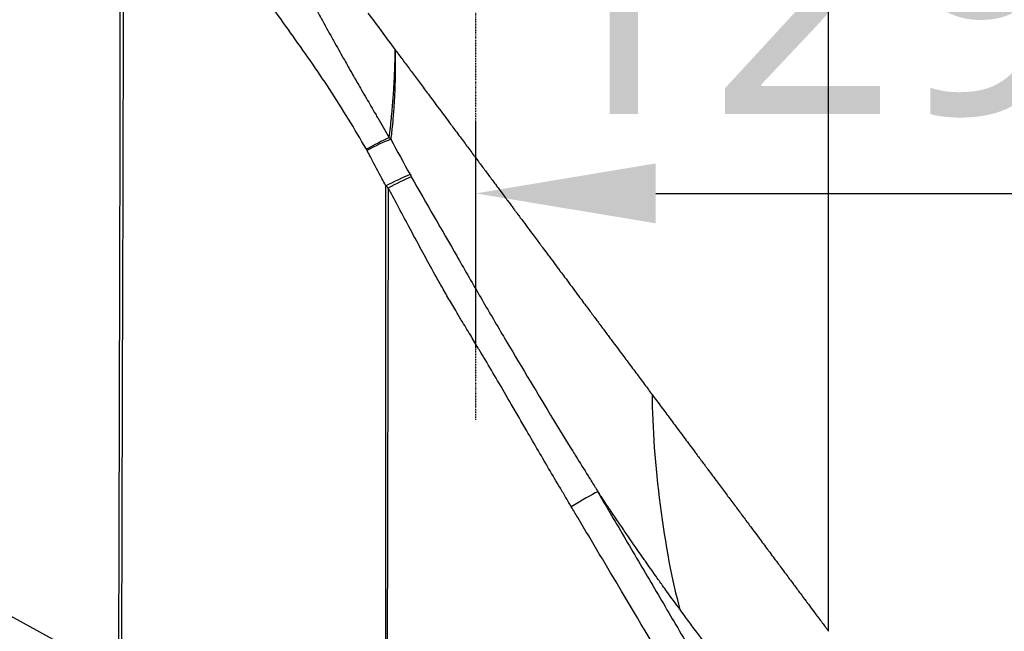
# Model space of a CAD drawing. Header units: millimetres. Extents: x 0 to 7374, y 0 to 4200.
# Tile 177 of 256: x 707 to 843, y 2550 to 2635. Entities that reach past the tile are written whole.
import ezdxf

# ---------------------------------------------------------------- set-up
doc = ezdxf.new("R2010")
doc.units = ezdxf.units.MM
doc.header["$LTSCALE"] = 0.2
doc.linetypes.add('CENTER2', pattern=[1.125, 0.75, -0.125, 0.125, -0.125])
doc.layers.add('02_Center Line', color=1, linetype='CENTER2')
doc.styles.add('Rainbow-4.0 Style', font='malgunsl.ttf')
doc.dimstyles.new('Rainbow-4.0 Style', dxfattribs={"dimtxt": 3.5, "dimasz": 2.5, "dimexe": 1, "dimexo": 1, "dimgap": 1, "dimtad": 1, "dimdsep": 46, "dimtxsty": 'Rainbow-4.0 Style', "dimcen": 0, "dimclrd": 251, "dimclre": 251, "dimclrt": 7, "dimazin": 3, "dimtp": 0.1, "dimtm": 0.1, "dimtfac": 0.61, "dimtmove": 0, "dimatfit": 3, "dimfxl": 1, "dimlwd": -1, "dimlwe": -1, "dimarcsym": 1})

# ---------------------------------------------------------------- blocks, each defined once
blk = doc.blocks.new('A$Ccc13c451')
blk.add_line((-147.2, 1642.7), (-147.2, 1941.5))
for centre, major_axis, ratio, start_param, end_param in [((-210.48, 1709.57), (-4.57, -2.47), 0.109806, 4.138911, 4.854614), ((-210.4, 1709.42), (-4.65, -2.33), 0.105015, 4.1217, 4.856831), ((-214.77, 1705.34), (8.32, -6.2), 0.851814, 1.380428, 1.409566), ((-216.16, 1706.84), (0.59, 5.61), 0.981572, 5.319603, 5.351398), ((-207.93, 1704.48), (-4.65, -2.32), 0.092304, 4.075126, 4.830742), ((-207.77, 1704.17), (-4.61, -2.4), 0.079041, 4.070322, 4.799834), ((-190.42, 1713.46), (11.76, -18.04), 0.767481, 4.616193, 4.632651), ((-200.76, 1710.87), (-11.83, 9.03), 0.666131, 1.400396, 1.430961), ((-183.11, 1659.79), (-4.48, -2.65), 0.02208, 3.678923, 4.660835)]:
    blk.add_ellipse(centre, major_axis=major_axis, ratio=ratio, start_param=start_param, end_param=end_param)
for points, knots in [([(-245.54, 1771.28), (-245.58, 1759.71), (-245.59, 1748.16), (-245.61, 1732.28), (-245.62, 1728.78), (-245.68, 1689.33), (-245.83, 1639.36), (-245.88, 1621.8)], [0.000001, 0.000001, 0.000001, 0.000001, 3.470524, 3.470524, 4.739599, 4.739599, 16.516677, 16.516677, 16.516677, 16.516677]), ([(-245.42, 1621), (-245.39, 1633.35), (-245.35, 1645.72), (-245.31, 1659.24), (-245.31, 1660.41), (-245.3, 1663.08), (-245.3, 1664.58), (-245.27, 1674.78), (-245.25, 1683.48), (-245.22, 1693.83), (-245.21, 1695.46), (-245.2, 1697.86), (-245.2, 1698.62), (-245.18, 1705.33), (-245.17, 1711.29), (-245.14, 1721.73), (-245.12, 1726.2), (-245.11, 1731.8), (-245.11, 1732.93), (-245.1, 1735.27), (-245.1, 1736.47), (-245.06, 1748.24), (-245.03, 1758.79), (-245, 1769.35)], [0.002888, 0.002888, 0.002888, 0.002888, 0.25, 0.25, 0.2734375, 0.2734375, 0.3034064, 0.3034064, 0.4775548, 0.4775548, 0.5102076, 0.5102076, 0.5253878, 0.5253878, 0.6440409, 0.6440409, 0.7330307, 0.7330307, 0.7554785, 0.7554785, 0.7795178, 0.7795178, 0.9897013, 0.9897013, 0.9897013, 0.9897013]), ([(-226.49, 1744.01), (-226.3, 1743.67), (-226.12, 1743.34), (-225.93, 1743), (-225.83, 1742.82), (-225.72, 1742.63), (-225.62, 1742.45), (-225.36, 1741.98), (-225.1, 1741.52), (-224.84, 1741.05), (-224.7, 1740.79), (-224.56, 1740.54), (-224.42, 1740.29), (-223.99, 1739.51), (-223.56, 1738.73), (-223.13, 1737.95), (-223.11, 1737.91), (-223.08, 1737.87), (-223.06, 1737.83), (-222.78, 1737.32), (-222.5, 1736.81), (-222.22, 1736.29), (-221.85, 1735.62), (-221.48, 1734.94), (-221.11, 1734.26), (-220.75, 1733.59), (-220.39, 1732.93), (-220.02, 1732.25), (-219.87, 1731.97), (-219.72, 1731.69), (-219.56, 1731.41), (-219.34, 1730.99), (-219.12, 1730.58), (-218.89, 1730.17), (-218.51, 1729.47), (-218.13, 1728.77), (-217.75, 1728.07), (-217.73, 1728.04), (-217.71, 1728.01), (-217.69, 1727.97), (-217.19, 1727.05), (-216.67, 1726.11), (-216.16, 1725.18), (-216.08, 1725.04), (-216, 1724.9), (-215.92, 1724.76), (-215.49, 1723.97), (-215.04, 1723.18), (-214.6, 1722.39), (-214.41, 1722.05), (-214.22, 1721.72), (-214.04, 1721.39), (-213.71, 1720.82), (-213.39, 1720.26), (-213.07, 1719.69), (-213.06, 1719.69), (-213.06, 1719.68), (-213.06, 1719.68), (-212.74, 1719.12), (-212.42, 1718.57), (-212.1, 1718.02), (-211.86, 1717.61), (-211.62, 1717.2), (-211.39, 1716.79), (-210.97, 1716.07), (-210.55, 1715.35), (-210.14, 1714.63), (-210.03, 1714.44), (-209.92, 1714.25), (-209.81, 1714.07), (-209.31, 1713.22), (-208.82, 1712.37), (-208.33, 1711.52), (-208.29, 1711.46), (-208.26, 1711.4), (-208.22, 1711.34)], [0, 0, 0, 0, 0.0323622, 0.0323622, 0.0323622, 0.0499627, 0.0499627, 0.0499627, 0.0946301, 0.0946301, 0.0946301, 0.1186906, 0.1186906, 0.1186906, 0.1923905, 0.1923905, 0.1923905, 0.196138, 0.196138, 0.196138, 0.2442071, 0.2442071, 0.2442071, 0.3073853, 0.3073853, 0.3073853, 0.3692159, 0.3692159, 0.3692159, 0.395249, 0.395249, 0.395249, 0.4330677, 0.4330677, 0.4330677, 0.4969196, 0.4969196, 0.4969196, 0.5, 0.5, 0.5, 0.5843563, 0.5843563, 0.5843563, 0.5972229, 0.5972229, 0.5972229, 0.6684797, 0.6684797, 0.6684797, 0.6985023, 0.6985023, 0.6985023, 0.7495097, 0.7495097, 0.7495097, 0.75, 0.75, 0.75, 0.7998935, 0.7998935, 0.7998935, 0.8367562, 0.8367562, 0.8367562, 0.9014079, 0.9014079, 0.9014079, 0.9183781, 0.9183781, 0.9183781, 0.9946164, 0.9946164, 0.9946164, 1, 1, 1, 1]), ([(-211.39, 1709.72), (-213.03, 1712.53), (-214.71, 1715.31), (-218.23, 1720.73), (-220.1, 1723.36), (-223.76, 1728.49), (-225.6, 1730.99), (-228.91, 1736.03), (-230.4, 1738.57), (-231.78, 1741.11)], [0, 0, 0, 0, 0.25, 0.25, 0.5, 0.5, 0.75, 0.75, 1, 1, 1, 1]), ([(-208.22, 1711.34), (-208.16, 1711.81), (-208.11, 1712.29), (-208.05, 1712.77), (-208.01, 1713.2), (-207.96, 1713.63), (-207.92, 1714.06), (-207.88, 1714.46), (-207.84, 1714.87), (-207.8, 1715.28), (-207.77, 1715.67), (-207.73, 1716.06), (-207.7, 1716.46), (-207.68, 1716.8), (-207.65, 1717.14), (-207.63, 1717.48), (-207.62, 1717.52), (-207.62, 1717.57), (-207.62, 1717.61), (-207.59, 1717.98), (-207.57, 1718.36), (-207.55, 1718.73), (-207.53, 1719.1), (-207.51, 1719.47), (-207.49, 1719.84), (-207.48, 1720.19), (-207.46, 1720.55), (-207.45, 1720.91), (-207.44, 1721.26), (-207.43, 1721.61), (-207.42, 1721.96), (-207.42, 1722.3), (-207.41, 1722.65), (-207.41, 1722.99), (-207.41, 1723.18), (-207.41, 1723.38), (-207.41, 1723.57)], [0.0000001, 0.0000001, 0.0000001, 0.0000001, 0.125, 0.125, 0.125, 0.234375, 0.234375, 0.234375, 0.3361043, 0.3361043, 0.3361043, 0.4333475, 0.4333475, 0.4333475, 0.5167567, 0.5167567, 0.5167567, 0.5269344, 0.5269344, 0.5269344, 0.6174655, 0.6174655, 0.6174655, 0.705395, 0.705395, 0.705395, 0.7900898, 0.7900898, 0.7900898, 0.8731996, 0.8731996, 0.8731996, 0.9542136, 0.9542136, 0.9542136, 1, 1, 1, 1]), ([(-207.41, 1723.57), (-207.4, 1723.36), (-207.4, 1723.16), (-207.39, 1722.74), (-207.39, 1722.52), (-207.39, 1722.09), (-207.39, 1721.87), (-207.39, 1721.42), (-207.39, 1721.19), (-207.39, 1720.74), (-207.39, 1720.51), (-207.4, 1720.04), (-207.4, 1719.8), (-207.41, 1719.33), (-207.42, 1719.1), (-207.43, 1718.64), (-207.44, 1718.41), (-207.45, 1717.95), (-207.46, 1717.72), (-207.47, 1717.46), (-207.47, 1717.43), (-207.48, 1717.31), (-207.48, 1717.22), (-207.51, 1716.79), (-207.52, 1716.44), (-207.57, 1715.75), (-207.59, 1715.41), (-207.64, 1714.73), (-207.67, 1714.39), (-207.73, 1713.72), (-207.76, 1713.39), (-207.82, 1712.73), (-207.86, 1712.4), (-207.93, 1711.76), (-207.97, 1711.44), (-208.01, 1711.12)], [0, 0, 0, 0, 0.0482276, 0.0482276, 0.0978654, 0.0978654, 0.1496449, 0.1496449, 0.2025209, 0.2025209, 0.2561423, 0.2561423, 0.3127441, 0.3127441, 0.3667789, 0.3667789, 0.420741, 0.420741, 0.4747135, 0.4747135, 0.4825497, 0.4825497, 0.5035602, 0.5035602, 0.5861817, 0.5861817, 0.6691325, 0.6691325, 0.752211, 0.752211, 0.8352138, 0.8352138, 0.9179101, 0.9179101, 1, 1, 1, 1]), ([(-207.41, 1723.57), (-207.11, 1723.17), (-206.8, 1722.75), (-206.47, 1722.32), (-206.14, 1721.87), (-205.79, 1721.4), (-205.43, 1720.92), (-205.08, 1720.45), (-204.73, 1719.97), (-204.36, 1719.48), (-203.99, 1718.99), (-203.61, 1718.48), (-203.22, 1717.95), (-202.84, 1717.43), (-202.44, 1716.9), (-202.03, 1716.35), (-201.96, 1716.26), (-201.89, 1716.16), (-201.82, 1716.07), (-201.57, 1715.74), (-201.33, 1715.4), (-201.07, 1715.06), (-200.82, 1714.73), (-200.57, 1714.39), (-200.32, 1714.05), (-200.06, 1713.71), (-199.81, 1713.37), (-199.55, 1713.02), (-199.37, 1712.78), (-199.19, 1712.54), (-199.01, 1712.29), (-198.8, 1712.01), (-198.59, 1711.73), (-198.38, 1711.44)], [0.0000431, 0.0000431, 0.0000431, 0.0000431, 0.1303894, 0.1303894, 0.1303894, 0.265799, 0.265799, 0.265799, 0.3949337, 0.3949337, 0.3949337, 0.5232788, 0.5232788, 0.5232788, 0.650166, 0.650166, 0.650166, 0.6720276, 0.6720276, 0.6720276, 0.7469192, 0.7469192, 0.7469192, 0.8206249, 0.8206249, 0.8206249, 0.8926165, 0.8926165, 0.8926165, 0.942613, 0.942613, 0.942613, 1, 1, 1, 1]), ([(-198.38, 1711.44), (-198.19, 1711.2), (-198.01, 1710.95), (-197.65, 1710.47), (-197.47, 1710.23), (-197.12, 1709.75), (-196.94, 1709.51), (-196.59, 1709.04), (-196.41, 1708.8), (-196.22, 1708.55), (-196.21, 1708.54), (-196.03, 1708.3), (-195.87, 1708.07), (-195.54, 1707.64), (-195.38, 1707.42), (-195.06, 1706.99), (-194.9, 1706.78), (-194.59, 1706.35), (-194.43, 1706.14), (-194.12, 1705.72), (-193.96, 1705.52), (-193.66, 1705.11), (-193.51, 1704.91), (-193.36, 1704.7), (-193.35, 1704.69), (-193.23, 1704.52), (-193.12, 1704.38), (-192.82, 1703.98), (-192.64, 1703.74), (-192.3, 1703.28), (-192.14, 1703.06), (-191.83, 1702.65), (-191.68, 1702.45), (-191.47, 1702.17), (-191.41, 1702.08), (-191.21, 1701.82), (-191.09, 1701.66), (-190.88, 1701.37), (-190.78, 1701.24), (-190.65, 1701.07), (-190.62, 1701.02), (-190.55, 1700.94), (-190.53, 1700.9), (-190.5, 1700.87), (-190.5, 1700.87), (-190.5, 1700.86), (-190.5, 1700.86), (-190.49, 1700.86), (-190.49, 1700.85), (-190.49, 1700.85), (-190.49, 1700.84), (-190.47, 1700.82), (-190.46, 1700.82), (-190.46, 1700.81), (-190.46, 1700.81), (-190.46, 1700.81), (-190.46, 1700.81), (-190.31, 1700.61), (-190.16, 1700.41), (-189.74, 1699.84), (-189.47, 1699.48), (-188.93, 1698.75), (-188.66, 1698.4), (-188.2, 1697.78), (-188, 1697.51), (-187.65, 1697.04), (-187.5, 1696.83), (-187.29, 1696.56), (-187.24, 1696.49), (-187.11, 1696.3), (-187.02, 1696.19), (-186.74, 1695.81), (-186.54, 1695.54), (-186.2, 1695.08), (-186.05, 1694.89), (-185.8, 1694.55), (-185.68, 1694.39), (-185.3, 1693.88), (-185.04, 1693.53), (-184.73, 1693.12), (-184.68, 1693.04), (-184.6, 1692.93), (-184.58, 1692.9), (-184.53, 1692.85), (-184.51, 1692.82), (-184.47, 1692.77), (-184.47, 1692.76), (-184.26, 1692.48), (-184.06, 1692.22), (-183.6, 1691.6), (-183.34, 1691.24), (-182.81, 1690.54), (-182.56, 1690.19), (-182.04, 1689.5), (-181.79, 1689.16), (-181.32, 1688.53), (-181.11, 1688.24), (-180.58, 1687.53), (-180.26, 1687.11), (-179.65, 1686.28), (-179.34, 1685.87), (-178.74, 1685.06), (-178.44, 1684.66), (-178, 1684.07), (-177.86, 1683.88), (-177.29, 1683.11), (-176.86, 1682.54), (-176.02, 1681.41), (-175.6, 1680.84), (-174.77, 1679.73), (-174.36, 1679.19), (-173.55, 1678.1), (-173.15, 1677.56), (-172.4, 1676.55), (-172.05, 1676.07), (-171.7, 1675.61)], [0, 0, 0, 0, 0.0101511, 0.0101511, 0.020679, 0.020679, 0.0314552, 0.0314552, 0.0426059, 0.0426059, 0.0433815, 0.0433815, 0.0542117, 0.0542117, 0.06534, 0.06534, 0.0767966, 0.0767966, 0.0887995, 0.0887995, 0.1011716, 0.1011716, 0.1141162, 0.1141162, 0.1149207, 0.1149207, 0.125, 0.125, 0.1427591, 0.1427591, 0.1610897, 0.1610897, 0.1799609, 0.1799609, 0.1893979, 0.1893979, 0.2091797, 0.2091797, 0.2290034, 0.2290034, 0.2383952, 0.2383952, 0.245439, 0.245439, 0.2460674, 0.2460674, 0.2461361, 0.2461361, 0.2474132, 0.2474132, 0.2498079, 0.2498079, 0.2499388, 0.2499968, 0.2499968, 0.2500439, 0.2500439, 0.2500439, 0.2665705, 0.2665705, 0.2977041, 0.2977041, 0.3290298, 0.3290298, 0.3529304, 0.3529304, 0.3719129, 0.3719129, 0.3783972, 0.3783972, 0.389037, 0.389037, 0.414547, 0.414547, 0.4332614, 0.4332614, 0.4485987, 0.4485987, 0.484375, 0.484375, 0.4921875, 0.4921875, 0.4958156, 0.4958156, 0.4990516, 0.4990516, 0.5, 0.5, 0.5197129, 0.5197129, 0.5469564, 0.5469564, 0.574127, 0.574127, 0.6012062, 0.6012062, 0.6246411, 0.6246411, 0.6588287, 0.6588287, 0.6929862, 0.6929862, 0.7271412, 0.7271412, 0.7434655, 0.7434655, 0.7938564, 0.7938564, 0.8453923, 0.8453923, 0.897347, 0.897347, 0.9506506, 0.9506506, 1, 1, 1, 1]), ([(-208.69, 1704.64), (-208.87, 1704.98), (-209.05, 1705.32), (-209.23, 1705.66), (-209.72, 1706.6), (-210.22, 1707.53), (-210.72, 1708.47), (-210.76, 1708.54), (-210.79, 1708.61), (-210.83, 1708.67), (-210.99, 1708.97), (-211.15, 1709.27), (-211.31, 1709.56)], [0, 0, 0, 0, 0.206422, 0.206422, 0.206422, 0.777527, 0.777527, 0.777527, 0.819068, 0.819068, 0.819068, 1, 1, 1, 1]), ([(-205.16, 1705.9), (-203.05, 1702.19), (-200.92, 1698.5), (-198.8, 1694.8), (-198.77, 1694.75), (-198.74, 1694.71), (-198.72, 1694.66), (-197.65, 1692.81), (-196.59, 1690.96), (-195.52, 1689.11), (-194.48, 1687.32), (-193.42, 1685.52), (-192.36, 1683.73), (-192.33, 1683.68), (-192.3, 1683.63), (-192.27, 1683.57), (-190.13, 1679.96), (-187.98, 1676.34), (-185.8, 1672.75), (-185.75, 1672.67), (-185.7, 1672.59), (-185.66, 1672.51), (-184.68, 1670.91), (-183.71, 1669.32), (-182.72, 1667.73), (-182.58, 1667.5), (-182.44, 1667.27), (-182.29, 1667.04), (-181.73, 1666.13), (-181.17, 1665.22), (-180.6, 1664.32), (-180.32, 1663.86), (-180.04, 1663.41), (-179.76, 1662.96), (-179.68, 1662.84), (-179.61, 1662.73), (-179.54, 1662.61), (-179.38, 1662.36), (-179.23, 1662.11), (-179.07, 1661.86)], [0, 0, 0, 0, 0.25, 0.25, 0.25, 0.2531277, 0.2531277, 0.2531277, 0.3783737, 0.3783737, 0.3783737, 0.5, 0.5, 0.5, 0.5036498, 0.5036498, 0.5036498, 0.75, 0.75, 0.75, 0.7554011, 0.7554011, 0.7554011, 0.8648711, 0.8648711, 0.8648711, 0.8808965, 0.8808965, 0.8808965, 0.9434369, 0.9434369, 0.9434369, 0.9746939, 0.9746939, 0.9746939, 0.982613, 0.982613, 0.982613, 0.9999577, 0.9999577, 0.9999577, 0.9999577]), ([(-208.63, 1578.66), (-208.64, 1582.05), (-208.64, 1585.44), (-208.65, 1588.83), (-208.67, 1604.25), (-208.68, 1619.68), (-208.68, 1635.11), (-208.69, 1656.63), (-208.7, 1678.15), (-208.69, 1699.67), (-208.69, 1701.33), (-208.69, 1702.98), (-208.69, 1704.64)], [0, 0, 0, 0, 0.080676, 0.080676, 0.080676, 0.448088, 0.448088, 0.448088, 0.960584, 0.960584, 0.960584, 1, 1, 1, 1]), ([(-208.36, 1704.33), (-208.4, 1688.24), (-208.44, 1672.15), (-208.48, 1651.39), (-208.49, 1646.71), (-208.52, 1629.19), (-208.55, 1616.35), (-208.57, 1598.62), (-208.57, 1593.72), (-208.58, 1585.44), (-208.58, 1582.05), (-208.58, 1578.66)], [0, 0, 0, 0, 0.384021, 0.384021, 0.495752, 0.495752, 0.80223, 0.80223, 0.919123, 0.919123, 1, 1, 1, 1]), ([(-182.93, 1660.03), (-183.1, 1660.3), (-183.26, 1660.58), (-183.7, 1661.31), (-183.97, 1661.78), (-184.79, 1663.16), (-185.34, 1664.08), (-186.96, 1666.86), (-188.04, 1668.72), (-189.83, 1671.81), (-190.55, 1673.04), (-191.9, 1675.36), (-192.53, 1676.45), (-193.74, 1678.51), (-194.32, 1679.49), (-195.14, 1680.88), (-195.38, 1681.29), (-195.71, 1681.83), (-195.78, 1681.96), (-196.23, 1682.69), (-196.59, 1683.3), (-197.37, 1684.6), (-197.79, 1685.29), (-198.47, 1686.41), (-198.73, 1686.85), (-199.35, 1687.9), (-199.71, 1688.52), (-200.42, 1689.73), (-200.76, 1690.33), (-201.25, 1691.19), (-201.4, 1691.45), (-201.77, 1692.11), (-202, 1692.53), (-202.26, 1692.99), (-202.29, 1693.05), (-202.79, 1693.97), (-203.26, 1694.83), (-204.32, 1696.79), (-204.91, 1697.89), (-206.02, 1699.98), (-206.55, 1700.97), (-207.5, 1702.74), (-207.93, 1703.54), (-208.36, 1704.33)], [0, 0, 0, 0, 0.0187563, 0.0187563, 0.0502, 0.0502, 0.1130408, 0.1130408, 0.238686, 0.238686, 0.3223711, 0.3223711, 0.396323, 0.396323, 0.4631843, 0.4631843, 0.4910327, 0.4910327, 0.5, 0.5, 0.5414599, 0.5414599, 0.5888905, 0.5888905, 0.6185735, 0.6185735, 0.6605871, 0.6605871, 0.7012399, 0.7012399, 0.7186555, 0.7186555, 0.746278, 0.746278, 0.75, 0.75, 0.8078648, 0.8078648, 0.8812477, 0.8812477, 0.9470419, 0.9470419, 1, 1, 1, 1]), ([(-171.7, 1675.61), (-171.27, 1675.03), (-170.85, 1674.47), (-170.44, 1673.91), (-170.01, 1673.34), (-169.6, 1672.79), (-169.19, 1672.24), (-168.77, 1671.67), (-168.35, 1671.11), (-167.95, 1670.57), (-167.83, 1670.41), (-167.71, 1670.26), (-167.6, 1670.1), (-167.17, 1669.53), (-166.75, 1668.96), (-166.34, 1668.41), (-166.13, 1668.13), (-165.92, 1667.85), (-165.72, 1667.58), (-165.42, 1667.17), (-165.12, 1666.77), (-164.82, 1666.37), (-164.68, 1666.18), (-164.53, 1665.98), (-164.39, 1665.79), (-164.34, 1665.73), (-164.3, 1665.67), (-164.26, 1665.61), (-164.22, 1665.56), (-164.17, 1665.5), (-164.13, 1665.44), (-164.09, 1665.39), (-164.05, 1665.33), (-164, 1665.27), (-163.99, 1665.25), (-163.97, 1665.23), (-163.96, 1665.21), (-163.52, 1664.62), (-163.09, 1664.04), (-162.66, 1663.47), (-162.48, 1663.22), (-162.29, 1662.97), (-162.11, 1662.72), (-161.74, 1662.23), (-161.39, 1661.76), (-161.04, 1661.29), (-160.67, 1660.8), (-160.32, 1660.32), (-159.97, 1659.86), (-159.62, 1659.38), (-159.27, 1658.92), (-158.93, 1658.46), (-158.58, 1657.99), (-158.24, 1657.53), (-157.91, 1657.09), (-157.84, 1657), (-157.78, 1656.91), (-157.71, 1656.82), (-157.47, 1656.5), (-157.23, 1656.18), (-157, 1655.86), (-156.95, 1655.8), (-156.9, 1655.74), (-156.86, 1655.67)], [0.0000601, 0.0000601, 0.0000601, 0.0000601, 0.0741697, 0.0741697, 0.0741697, 0.1498756, 0.1498756, 0.1498756, 0.2278445, 0.2278445, 0.2278445, 0.25, 0.25, 0.25, 0.3332078, 0.3332078, 0.3332078, 0.375, 0.375, 0.375, 0.4375, 0.4375, 0.4375, 0.46875, 0.46875, 0.46875, 0.4784515, 0.4784515, 0.4784515, 0.48812, 0.48812, 0.48812, 0.4971726, 0.4971726, 0.4971726, 0.5, 0.5, 0.5, 0.5811033, 0.5811033, 0.5811033, 0.61719, 0.61719, 0.61719, 0.6885318, 0.6885318, 0.6885318, 0.7624085, 0.7624085, 0.7624085, 0.8378831, 0.8378831, 0.8378831, 0.9157559, 0.9157559, 0.9157559, 0.9310285, 0.9310285, 0.9310285, 0.9885455, 0.9885455, 0.9885455, 1, 1, 1, 1]), ([(-179.29, 1662.12), (-178.72, 1661.16), (-178.16, 1660.2), (-177.59, 1659.24), (-176.93, 1658.11), (-176.27, 1656.98), (-175.61, 1655.86), (-174.94, 1654.73), (-174.28, 1653.6), (-173.62, 1652.47), (-172.96, 1651.35), (-172.3, 1650.22), (-171.63, 1649.09), (-170.97, 1647.96), (-170.31, 1646.84), (-169.65, 1645.71), (-168.98, 1644.58), (-168.32, 1643.45), (-167.66, 1642.32), (-167, 1641.2), (-166.34, 1640.07), (-165.67, 1638.94), (-165.01, 1637.81), (-164.35, 1636.68), (-163.69, 1635.55), (-163.02, 1634.43), (-162.36, 1633.3), (-161.7, 1632.17), (-161.04, 1631.04), (-160.37, 1629.91), (-159.71, 1628.78), (-159.05, 1627.66), (-158.38, 1626.53), (-157.72, 1625.4), (-157.06, 1624.27), (-156.4, 1623.14), (-155.73, 1622.01), (-155.07, 1620.88), (-154.41, 1619.75), (-153.75, 1618.62), (-153.08, 1617.49), (-152.42, 1616.37), (-151.76, 1615.24), (-151.09, 1614.11), (-150.43, 1612.98), (-149.77, 1611.85), (-149.1, 1610.72), (-148.44, 1609.59), (-147.78, 1608.46), (-147.12, 1607.33), (-146.45, 1606.2), (-145.79, 1605.07), (-145.13, 1603.94), (-144.46, 1602.81), (-143.8, 1601.68), (-143.14, 1600.56), (-142.48, 1599.43), (-141.81, 1598.3), (-141.15, 1597.17), (-140.49, 1596.04), (-139.82, 1594.91), (-139.16, 1593.77), (-138.5, 1592.65), (-137.83, 1591.52), (-137.17, 1590.39), (-136.51, 1589.26), (-135.84, 1588.13), (-135.18, 1587), (-134.52, 1585.87), (-133.85, 1584.74), (-133.19, 1583.61), (-132.53, 1582.47), (-131.86, 1581.34), (-131.3, 1580.38), (-130.74, 1579.43), (-130.18, 1578.47), (-130.08, 1578.3), (-129.97, 1578.12), (-129.87, 1577.95), (-129.21, 1576.82), (-128.55, 1575.69), (-127.89, 1574.56), (-127.22, 1573.43), (-126.56, 1572.3), (-125.9, 1571.17), (-125.23, 1570.04), (-124.57, 1568.91), (-123.91, 1567.78), (-123.24, 1566.65), (-122.58, 1565.52), (-121.92, 1564.39), (-121.76, 1564.12), (-121.6, 1563.84), (-121.43, 1563.57), (-121.43, 1563.57), (-121.43, 1563.56), (-121.43, 1563.56), (-120.93, 1562.71), (-120.43, 1561.85), (-119.93, 1561), (-119.26, 1559.87), (-118.6, 1558.74), (-117.93, 1557.61), (-117.27, 1556.47), (-116.61, 1555.34), (-115.94, 1554.22), (-115.28, 1553.09), (-114.63, 1551.97), (-113.95, 1550.83), (-113.45, 1549.96), (-112.93, 1549.08), (-112.42, 1548.22), (-111.92, 1547.35), (-111.42, 1546.5), (-110.92, 1545.65), (-110.42, 1544.79), (-109.91, 1543.94), (-109.41, 1543.08), (-108.91, 1542.22), (-108.4, 1541.37), (-107.9, 1540.51), (-107.4, 1539.66), (-106.9, 1538.8), (-106.39, 1537.94), (-105.89, 1537.09), (-105.39, 1536.23), (-104.89, 1535.37), (-104.38, 1534.52), (-103.88, 1533.66), (-103.38, 1532.81), (-102.88, 1531.95), (-102.37, 1531.09), (-101.87, 1530.24), (-101.37, 1529.38), (-100.87, 1528.52), (-100.36, 1527.67), (-99.86, 1526.81), (-99.36, 1525.95), (-98.86, 1525.1), (-98.36, 1524.25), (-97.86, 1523.4), (-97.36, 1522.54), (-96.85, 1521.69), (-96.34, 1520.82), (-95.84, 1519.96), (-95.34, 1519.1), (-94.83, 1518.25), (-94.33, 1517.39), (-93.83, 1516.54), (-93.33, 1515.68), (-92.83, 1514.82), (-92.72, 1514.64), (-92.61, 1514.45), (-92.5, 1514.27), (-92.39, 1514.08), (-92.28, 1513.89), (-92.17, 1513.7), (-91.89, 1513.22), (-91.6, 1512.74), (-91.32, 1512.25), (-90.81, 1511.4), (-90.31, 1510.54), (-89.81, 1509.68), (-89.31, 1508.83), (-88.81, 1507.99), (-88.31, 1507.13), (-87.81, 1506.27), (-87.3, 1505.41), (-86.79, 1504.55), (-86.29, 1503.68), (-85.79, 1502.83), (-85.29, 1501.98), (-84.78, 1501.12), (-84.28, 1500.26), (-83.78, 1499.41), (-83.27, 1498.55), (-82.77, 1497.69), (-82.27, 1496.84), (-81.77, 1495.98), (-81.26, 1495.12), (-80.76, 1494.27), (-80.26, 1493.41), (-79.76, 1492.55), (-79.25, 1491.7), (-78.85, 1491), (-78.44, 1490.31), (-78.04, 1489.62), (-77.94, 1489.46), (-77.84, 1489.29), (-77.74, 1489.13), (-77.68, 1489.01), (-77.61, 1488.89), (-77.54, 1488.77), (-77.1, 1488.03), (-76.68, 1487.31), (-76.25, 1486.58), (-75.75, 1485.72), (-75.23, 1484.85), (-74.73, 1483.99), (-74.54, 1483.67), (-74.35, 1483.35), (-74.17, 1483.04), (-73.85, 1482.5), (-73.54, 1481.96), (-73.22, 1481.42), (-72.72, 1480.56), (-72.21, 1479.71), (-71.71, 1478.85), (-71.69, 1478.82), (-71.67, 1478.78), (-71.65, 1478.75), (-71.37, 1478.27), (-71.09, 1477.78), (-70.8, 1477.3), (-70.61, 1476.97), (-70.41, 1476.63), (-70.22, 1476.29), (-70.21, 1476.29), (-70.21, 1476.28), (-70.2, 1476.27), (-69.7, 1475.42), (-69.2, 1474.56), (-68.7, 1473.7), (-68.6, 1473.52), (-68.5, 1473.35), (-68.4, 1473.18), (-68, 1472.49), (-67.6, 1471.8), (-67.2, 1471.11), (-67.02, 1470.8), (-66.84, 1470.48), (-66.66, 1470.17), (-66.63, 1470.12), (-66.59, 1470.06), (-66.56, 1470.01), (-66.28, 1469.51), (-65.99, 1469.01), (-65.71, 1468.52), (-65.69, 1468.5), (-65.68, 1468.47), (-65.66, 1468.45), (-65.4, 1467.99), (-65.12, 1467.52), (-64.85, 1467.06), (-64.82, 1467.01), (-64.79, 1466.95), (-64.76, 1466.9), (-64.57, 1466.59), (-64.39, 1466.28), (-64.2, 1465.96), (-64.11, 1465.81), (-64.01, 1465.65), (-63.92, 1465.5), (-63.82, 1465.32), (-63.71, 1465.14), (-63.6, 1464.96)], [0, 0, 0, 0, 0.0146383, 0.0146383, 0.0146383, 0.0317918, 0.0317918, 0.0317918, 0.0489492, 0.0489492, 0.0489492, 0.0661103, 0.0661103, 0.0661103, 0.0832749, 0.0832749, 0.0832749, 0.1004429, 0.1004429, 0.1004429, 0.1176139, 0.1176139, 0.1176139, 0.1347878, 0.1347878, 0.1347878, 0.1519645, 0.1519645, 0.1519645, 0.1691436, 0.1691436, 0.1691436, 0.186325, 0.186325, 0.186325, 0.2035085, 0.2035085, 0.2035085, 0.2206938, 0.2206938, 0.2206938, 0.2378807, 0.2378807, 0.2378807, 0.2550691, 0.2550691, 0.2550691, 0.2722588, 0.2722588, 0.2722588, 0.2894494, 0.2894494, 0.2894494, 0.3066409, 0.3066409, 0.3066409, 0.323833, 0.323833, 0.323833, 0.3410254, 0.3410254, 0.3410254, 0.358218, 0.358218, 0.358218, 0.3754107, 0.3754107, 0.3754107, 0.392603, 0.392603, 0.392603, 0.4097949, 0.4097949, 0.4097949, 0.4243731, 0.4243731, 0.4243731, 0.4269863, 0.4269863, 0.4269863, 0.4441794, 0.4441794, 0.4441794, 0.4613752, 0.4613752, 0.4613752, 0.4785725, 0.4785725, 0.4785725, 0.4957704, 0.4957704, 0.4957704, 0.4999273, 0.4999273, 0.4999273, 0.5, 0.5, 0.5, 0.5129715, 0.5129715, 0.5129715, 0.5301832, 0.5301832, 0.5301832, 0.5474044, 0.5474044, 0.5474044, 0.5646338, 0.5646338, 0.5646338, 0.5776704, 0.5776704, 0.5776704, 0.5907101, 0.5907101, 0.5907101, 0.6037522, 0.6037522, 0.6037522, 0.6167962, 0.6167962, 0.6167962, 0.6298413, 0.6298413, 0.6298413, 0.6428868, 0.6428868, 0.6428868, 0.6559322, 0.6559322, 0.6559322, 0.6689767, 0.6689767, 0.6689767, 0.6820198, 0.6820198, 0.6820198, 0.6950607, 0.6950607, 0.6950607, 0.7080987, 0.7080987, 0.7080987, 0.7211334, 0.7211334, 0.7211334, 0.7341639, 0.7341639, 0.7341639, 0.7471897, 0.7471897, 0.7471897, 0.75, 0.75, 0.75, 0.7528665, 0.7528665, 0.7528665, 0.7602137, 0.7602137, 0.7602137, 0.7732479, 0.7732479, 0.7732479, 0.7862904, 0.7862904, 0.7862904, 0.7993378, 0.7993378, 0.7993378, 0.8123866, 0.8123866, 0.8123866, 0.8254333, 0.8254333, 0.8254333, 0.8384746, 0.8384746, 0.8384746, 0.8515071, 0.8515071, 0.8515071, 0.8645273, 0.8645273, 0.8645273, 0.875, 0.875, 0.875, 0.8775272, 0.8775272, 0.8775272, 0.8793382, 0.8793382, 0.8793382, 0.8905143, 0.8905143, 0.8905143, 0.903596, 0.903596, 0.903596, 0.9084191, 0.9084191, 0.9084191, 0.9166306, 0.9166306, 0.9166306, 0.9296598, 0.9296598, 0.9296598, 0.9301689, 0.9301689, 0.9301689, 0.9375, 0.9375, 0.9375, 0.9426011, 0.9426011, 0.9426011, 0.9427027, 0.9427027, 0.9427027, 0.9556975, 0.9556975, 0.9556975, 0.9583025, 0.9583025, 0.9583025, 0.9686965, 0.9686965, 0.9686965, 0.9734427, 0.9734427, 0.9734427, 0.9742651, 0.9742651, 0.9742651, 0.9818377, 0.9818377, 0.9818377, 0.9821959, 0.9821959, 0.9821959, 0.9893202, 0.9893202, 0.9893202, 0.9901268, 0.9901268, 0.9901268, 0.9948991, 0.9948991, 0.9948991, 0.9972703, 0.9972703, 0.9972703, 1, 1, 1, 1]), ([(-167.84, 1645.73), (-168.43, 1646.55), (-169.04, 1647.38), (-169.65, 1648.23), (-169.85, 1648.51), (-170.06, 1648.79), (-170.26, 1649.07), (-170.58, 1649.52), (-170.91, 1649.98), (-171.23, 1650.44), (-171.7, 1651.1), (-172.17, 1651.77), (-172.64, 1652.44), (-172.68, 1652.5), (-172.73, 1652.56), (-172.77, 1652.62), (-173.25, 1653.32), (-173.74, 1654.02), (-174.24, 1654.74), (-174.49, 1655.1), (-174.74, 1655.46), (-174.99, 1655.83), (-175.14, 1656.04), (-175.29, 1656.26), (-175.44, 1656.49), (-175.79, 1657), (-176.15, 1657.53), (-176.51, 1658.06), (-176.77, 1658.44), (-177.03, 1658.83), (-177.3, 1659.22), (-177.39, 1659.36), (-177.49, 1659.5), (-177.58, 1659.64), (-177.94, 1660.17), (-178.3, 1660.7), (-178.66, 1661.24), (-178.79, 1661.44), (-178.93, 1661.65), (-179.07, 1661.86)], [0, 0, 0, 0, 0.173835, 0.173835, 0.173835, 0.230646, 0.230646, 0.230646, 0.320941, 0.320941, 0.320941, 0.449203, 0.449203, 0.449203, 0.460244, 0.460244, 0.460244, 0.591137, 0.591137, 0.591137, 0.656229, 0.656229, 0.656229, 0.695339, 0.695339, 0.695339, 0.786923, 0.786923, 0.786923, 0.853252, 0.853252, 0.853252, 0.877301, 0.877301, 0.877301, 0.966117, 0.966117, 0.966117, 1, 1, 1, 1]), ([(-66.4, 1463.3), (-66.58, 1463.58), (-66.75, 1463.85), (-66.93, 1464.13), (-67.13, 1464.46), (-67.34, 1464.78), (-67.54, 1465.1), (-67.56, 1465.14), (-67.59, 1465.18), (-67.61, 1465.22), (-67.73, 1465.41), (-67.85, 1465.59), (-67.96, 1465.78), (-68.4, 1466.49), (-68.83, 1467.19), (-69.26, 1467.9), (-69.35, 1468.05), (-69.44, 1468.19), (-69.53, 1468.34), (-70.01, 1469.14), (-70.49, 1469.95), (-70.98, 1470.75), (-71.49, 1471.6), (-71.99, 1472.45), (-72.5, 1473.29), (-72.53, 1473.35), (-72.56, 1473.4), (-72.59, 1473.46), (-72.82, 1473.83), (-73.04, 1474.2), (-73.26, 1474.58), (-73.45, 1474.89), (-73.63, 1475.21), (-73.82, 1475.52), (-74.39, 1476.49), (-74.97, 1477.47), (-75.54, 1478.44), (-75.77, 1478.83), (-76, 1479.22), (-76.23, 1479.61), (-77.01, 1480.94), (-77.8, 1482.27), (-78.58, 1483.61), (-78.92, 1484.17), (-79.25, 1484.74), (-79.58, 1485.3), (-79.92, 1485.88), (-80.26, 1486.45), (-80.6, 1487.03), (-80.76, 1487.29), (-80.92, 1487.56), (-81.07, 1487.83), (-84.3, 1493.29), (-87.53, 1498.76), (-90.75, 1504.22), (-90.95, 1504.55), (-91.14, 1504.88), (-91.33, 1505.2), (-92.66, 1507.44), (-93.98, 1509.68), (-95.3, 1511.92), (-95.4, 1512.09), (-95.51, 1512.27), (-95.61, 1512.44), (-102.1, 1523.44), (-108.6, 1534.44), (-115.1, 1545.43), (-118.29, 1550.84), (-121.49, 1556.25), (-124.68, 1561.66), (-124.69, 1561.68), (-124.7, 1561.69), (-124.71, 1561.71), (-132.18, 1574.36), (-139.66, 1587), (-147.13, 1599.65), (-152.68, 1609.02), (-158.23, 1618.39), (-163.78, 1627.76), (-164.92, 1629.68), (-166.06, 1631.61), (-167.2, 1633.53), (-170.11, 1638.45), (-173.03, 1643.36), (-175.95, 1648.28), (-177.98, 1651.7), (-180.01, 1655.11), (-182.04, 1658.52), (-182.34, 1659.03), (-182.64, 1659.53), (-182.93, 1660.03)], [0, 0, 0, 0, 0.004303, 0.004303, 0.004303, 0.00932, 0.00932, 0.00932, 0.009912, 0.009912, 0.009912, 0.012827, 0.012827, 0.012827, 0.023695, 0.023695, 0.023695, 0.025921, 0.025921, 0.025921, 0.038235, 0.038235, 0.038235, 0.051188, 0.051188, 0.051188, 0.052011, 0.052011, 0.052011, 0.057712, 0.057712, 0.057712, 0.0625, 0.0625, 0.0625, 0.077326, 0.077326, 0.077326, 0.083246, 0.083246, 0.083246, 0.103562, 0.103562, 0.103562, 0.112164, 0.112164, 0.112164, 0.120907, 0.120907, 0.120907, 0.125, 0.125, 0.125, 0.208244, 0.208244, 0.208244, 0.213232, 0.213232, 0.213232, 0.247354, 0.247354, 0.247354, 0.25, 0.25, 0.25, 0.417577, 0.417577, 0.417577, 0.5, 0.5, 0.5, 0.500241, 0.500241, 0.500241, 0.692991, 0.692991, 0.692991, 0.835892, 0.835892, 0.835892, 0.865189, 0.865189, 0.865189, 0.940231, 0.940231, 0.940231, 0.992341, 0.992341, 0.992341, 1, 1, 1, 1]), ([(-156.86, 1655.67), (-156.45, 1655.13), (-156.05, 1654.59), (-155.67, 1654.08), (-155.63, 1654.02), (-155.58, 1653.96), (-155.53, 1653.9), (-155.11, 1653.32), (-154.7, 1652.77), (-154.3, 1652.24), (-154.12, 1652), (-153.94, 1651.76), (-153.77, 1651.52), (-153.55, 1651.24), (-153.35, 1650.96), (-153.15, 1650.69), (-152.78, 1650.2), (-152.43, 1649.73), (-152.1, 1649.29), (-152.09, 1649.27), (-152.07, 1649.25), (-152.06, 1649.23), (-151.74, 1648.8), (-151.44, 1648.39), (-151.15, 1648.01), (-150.85, 1647.6), (-150.57, 1647.22), (-150.3, 1646.87), (-150.28, 1646.83), (-150.25, 1646.8), (-150.22, 1646.76), (-150.2, 1646.73), (-150.17, 1646.69), (-150.15, 1646.66), (-150.12, 1646.63), (-150.1, 1646.59), (-150.07, 1646.56), (-150.05, 1646.53), (-150.02, 1646.49), (-150, 1646.46), (-149.73, 1646.09), (-149.47, 1645.75), (-149.24, 1645.44), (-149.17, 1645.35), (-149.11, 1645.26), (-149.04, 1645.17), (-148.88, 1644.96), (-148.74, 1644.77), (-148.6, 1644.59), (-148.41, 1644.33), (-148.24, 1644.09), (-148.08, 1643.89), (-147.93, 1643.68), (-147.79, 1643.5), (-147.68, 1643.35), (-147.68, 1643.35), (-147.68, 1643.34), (-147.68, 1643.34), (-147.57, 1643.19), (-147.47, 1643.07), (-147.4, 1642.97), (-147.37, 1642.93), (-147.34, 1642.89), (-147.32, 1642.86), (-147.29, 1642.82), (-147.26, 1642.78), (-147.24, 1642.75), (-147.21, 1642.72), (-147.2, 1642.7), (-147.2, 1642.7)], [0, 0, 0, 0, 0.068324, 0.068324, 0.068324, 0.076621, 0.076621, 0.076621, 0.153637, 0.153637, 0.153637, 0.189322, 0.189322, 0.189322, 0.232415, 0.232415, 0.232415, 0.310424, 0.310424, 0.310424, 0.314096, 0.314096, 0.314096, 0.389587, 0.389587, 0.389587, 0.46875, 0.46875, 0.46875, 0.476944, 0.476944, 0.476944, 0.485141, 0.485141, 0.485141, 0.492917, 0.492917, 0.492917, 0.5, 0.5, 0.5, 0.572823, 0.572823, 0.572823, 0.594342, 0.594342, 0.594342, 0.645804, 0.645804, 0.645804, 0.718944, 0.718944, 0.718944, 0.792337, 0.792337, 0.792337, 0.793174, 0.793174, 0.793174, 0.865867, 0.865867, 0.865867, 0.895949, 0.895949, 0.895949, 0.939625, 0.939625, 0.939625, 1, 1, 1, 1]), ([(-127.33, 1604.08), (-127.33, 1604.08), (-127.34, 1604.09), (-127.37, 1604.11), (-127.4, 1604.13), (-127.44, 1604.16), (-127.49, 1604.2), (-127.51, 1604.21), (-127.53, 1604.23), (-127.56, 1604.25), (-127.62, 1604.29), (-127.7, 1604.35), (-127.79, 1604.42), (-127.88, 1604.49), (-127.99, 1604.56), (-128.11, 1604.65), (-128.15, 1604.68), (-128.19, 1604.71), (-128.23, 1604.74), (-128.3, 1604.79), (-128.36, 1604.84), (-128.44, 1604.89), (-128.54, 1604.97), (-128.65, 1605.05), (-128.77, 1605.13), (-128.87, 1605.21), (-128.98, 1605.29), (-129.09, 1605.37), (-129.1, 1605.38), (-129.12, 1605.4), (-129.14, 1605.41), (-129.27, 1605.51), (-129.41, 1605.61), (-129.56, 1605.72), (-129.7, 1605.83), (-129.85, 1605.94), (-130.01, 1606.06), (-130.17, 1606.18), (-130.34, 1606.31), (-130.51, 1606.44), (-130.61, 1606.52), (-130.71, 1606.59), (-130.81, 1606.67), (-131, 1606.81), (-131.18, 1606.95), (-131.38, 1607.11), (-131.44, 1607.15), (-131.5, 1607.2), (-131.57, 1607.25), (-131.91, 1607.51), (-132.27, 1607.79), (-132.65, 1608.09), (-132.69, 1608.12), (-132.74, 1608.16), (-132.78, 1608.2), (-133.22, 1608.54), (-133.67, 1608.9), (-134.14, 1609.28), (-134.63, 1609.67), (-135.13, 1610.07), (-135.65, 1610.5), (-135.81, 1610.63), (-135.97, 1610.77), (-136.13, 1610.9), (-136.2, 1610.96), (-136.27, 1611.02), (-136.34, 1611.08), (-136.41, 1611.13), (-136.47, 1611.19), (-136.54, 1611.25), (-136.56, 1611.26), (-136.57, 1611.27), (-136.59, 1611.29), (-136.84, 1611.5), (-137.09, 1611.71), (-137.34, 1611.92), (-137.6, 1612.15), (-137.87, 1612.38), (-138.15, 1612.61), (-138.41, 1612.84), (-138.68, 1613.07), (-138.95, 1613.31), (-139.03, 1613.38), (-139.12, 1613.46), (-139.2, 1613.53), (-139.3, 1613.62), (-139.4, 1613.71), (-139.5, 1613.8), (-139.54, 1613.83), (-139.58, 1613.86), (-139.62, 1613.9), (-139.66, 1613.94), (-139.71, 1613.98), (-139.75, 1614.01), (-139.89, 1614.14), (-140.03, 1614.26), (-140.17, 1614.39), (-140.31, 1614.52), (-140.46, 1614.65), (-140.6, 1614.77), (-140.75, 1614.91), (-140.89, 1615.04), (-141.04, 1615.17), (-141.19, 1615.31), (-141.33, 1615.44), (-141.48, 1615.57), (-141.63, 1615.71), (-141.78, 1615.85), (-141.93, 1615.99), (-142.05, 1616.1), (-142.16, 1616.21), (-142.28, 1616.31), (-142.44, 1616.46), (-142.61, 1616.62), (-142.77, 1616.77), (-142.89, 1616.88), (-143.01, 1617), (-143.14, 1617.11), (-143.48, 1617.43), (-143.82, 1617.76), (-144.16, 1618.09), (-144.51, 1618.42), (-144.85, 1618.76), (-145.21, 1619.1), (-145.45, 1619.33), (-145.69, 1619.57), (-145.93, 1619.81), (-146.04, 1619.92), (-146.16, 1620.04), (-146.27, 1620.15), (-146.4, 1620.28), (-146.53, 1620.41), (-146.66, 1620.54), (-147.04, 1620.92), (-147.41, 1621.3), (-147.78, 1621.68), (-147.99, 1621.89), (-148.19, 1622.1), (-148.4, 1622.31), (-148.59, 1622.51), (-148.78, 1622.71), (-148.97, 1622.91), (-149.27, 1623.21), (-149.56, 1623.52), (-149.86, 1623.84), (-150.12, 1624.12), (-150.39, 1624.4), (-150.65, 1624.69), (-150.87, 1624.92), (-151.09, 1625.16), (-151.31, 1625.39), (-151.51, 1625.61), (-151.71, 1625.84), (-151.92, 1626.06), (-152.18, 1626.35), (-152.45, 1626.65), (-152.72, 1626.95), (-153.1, 1627.37), (-153.48, 1627.79), (-153.86, 1628.23), (-154.16, 1628.57), (-154.46, 1628.91), (-154.76, 1629.26), (-154.79, 1629.28), (-154.81, 1629.3), (-154.83, 1629.33), (-155.28, 1629.85), (-155.73, 1630.37), (-156.18, 1630.9), (-156.29, 1631.03), (-156.39, 1631.15), (-156.5, 1631.28), (-156.58, 1631.37), (-156.66, 1631.47), (-156.74, 1631.56), (-156.83, 1631.66), (-156.91, 1631.76), (-156.99, 1631.86), (-157.08, 1631.96), (-157.16, 1632.06), (-157.24, 1632.15), (-157.27, 1632.19), (-157.3, 1632.23), (-157.34, 1632.27), (-157.4, 1632.34), (-157.46, 1632.42), (-157.52, 1632.49), (-157.71, 1632.72), (-157.9, 1632.95), (-158.09, 1633.18), (-158.55, 1633.73), (-159.01, 1634.29), (-159.47, 1634.86), (-159.71, 1635.16), (-159.95, 1635.46), (-160.2, 1635.76), (-160.41, 1636.02), (-160.62, 1636.29), (-160.83, 1636.55), (-160.96, 1636.71), (-161.08, 1636.87), (-161.21, 1637.03), (-161.61, 1637.54), (-162.01, 1638.05), (-162.42, 1638.57), (-162.55, 1638.73), (-162.67, 1638.89), (-162.8, 1639.06), (-163.08, 1639.41), (-163.35, 1639.77), (-163.63, 1640.13), (-164.02, 1640.64), (-164.42, 1641.16), (-164.83, 1641.69), (-165, 1641.92), (-165.17, 1642.15), (-165.34, 1642.38), (-165.57, 1642.68), (-165.8, 1642.98), (-166.03, 1643.29), (-166.42, 1643.81), (-166.82, 1644.35), (-167.22, 1644.89), (-167.42, 1645.17), (-167.62, 1645.44), (-167.83, 1645.72), (-167.83, 1645.72), (-167.84, 1645.73), (-167.84, 1645.73)], [0, 0, 0, 0, 0.0237208, 0.0237208, 0.0237208, 0.0476572, 0.0476572, 0.0476572, 0.0563933, 0.0563933, 0.0563933, 0.0804336, 0.0804336, 0.0804336, 0.1046531, 0.1046531, 0.1046531, 0.112674, 0.112674, 0.112674, 0.125, 0.125, 0.125, 0.1428022, 0.1428022, 0.1428022, 0.1584512, 0.1584512, 0.1584512, 0.1607618, 0.1607618, 0.1607618, 0.1789022, 0.1789022, 0.1789022, 0.1971098, 0.1971098, 0.1971098, 0.2153602, 0.2153602, 0.2153602, 0.2257022, 0.2257022, 0.2257022, 0.2442195, 0.2442195, 0.2442195, 0.25, 0.25, 0.25, 0.2817325, 0.2817325, 0.2817325, 0.2855829, 0.2855829, 0.2855829, 0.3218266, 0.3218266, 0.3218266, 0.3587635, 0.3587635, 0.3587635, 0.3700932, 0.3700932, 0.3700932, 0.375, 0.375, 0.375, 0.3795958, 0.3795958, 0.3795958, 0.3807702, 0.3807702, 0.3807702, 0.3975667, 0.3975667, 0.3975667, 0.4151875, 0.4151875, 0.4151875, 0.4322196, 0.4322196, 0.4322196, 0.4375, 0.4375, 0.4375, 0.4437421, 0.4437421, 0.4437421, 0.4460358, 0.4460358, 0.4460358, 0.4487231, 0.4487231, 0.4487231, 0.4572073, 0.4572073, 0.4572073, 0.4657739, 0.4657739, 0.4657739, 0.4745315, 0.4745315, 0.4745315, 0.4834247, 0.4834247, 0.4834247, 0.4926035, 0.4926035, 0.4926035, 0.5, 0.5, 0.5, 0.5103252, 0.5103252, 0.5103252, 0.5180082, 0.5180082, 0.5180082, 0.5391696, 0.5391696, 0.5391696, 0.5605607, 0.5605607, 0.5605607, 0.5751822, 0.5751822, 0.5751822, 0.582173, 0.582173, 0.582173, 0.5901115, 0.5901115, 0.5901115, 0.6126568, 0.6126568, 0.6126568, 0.625, 0.625, 0.625, 0.6365975, 0.6365975, 0.6365975, 0.6542301, 0.6542301, 0.6542301, 0.6698648, 0.6698648, 0.6698648, 0.6826813, 0.6826813, 0.6826813, 0.6944917, 0.6944917, 0.6944917, 0.7099644, 0.7099644, 0.7099644, 0.7317634, 0.7317634, 0.7317634, 0.7488137, 0.7488137, 0.7488137, 0.75, 0.75, 0.75, 0.7753891, 0.7753891, 0.7753891, 0.78125, 0.78125, 0.78125, 0.7857226, 0.7857226, 0.7857226, 0.7902262, 0.7902262, 0.7902262, 0.7949374, 0.7949374, 0.7949374, 0.796875, 0.796875, 0.796875, 0.8007379, 0.8007379, 0.8007379, 0.8125, 0.8125, 0.8125, 0.8404612, 0.8404612, 0.8404612, 0.854943, 0.854943, 0.854943, 0.8674704, 0.8674704, 0.8674704, 0.875, 0.875, 0.875, 0.8985147, 0.8985147, 0.8985147, 0.9058563, 0.9058563, 0.9058563, 0.9216675, 0.9216675, 0.9216675, 0.9443209, 0.9443209, 0.9443209, 0.9540079, 0.9540079, 0.9540079, 0.9667022, 0.9667022, 0.9667022, 0.9886864, 0.9886864, 0.9886864, 0.9997969, 0.9997969, 0.9997969, 1, 1, 1, 1])]:
    blk.add_open_spline(points, degree=3, knots=knots)
for points in [[(-211.19, 1728.65), (-210, 1727.06), (-208.74, 1725.36), (-207.41, 1723.57)], [(-208.01, 1711.12), (-207.13, 1709.48), (-206.23, 1707.84), (-205.33, 1706.21)], [(-171.7, 1675.61), (-171.7, 1666.69), (-170.02, 1653.48), (-167.84, 1645.73)], [(-179.07, 1661.86), (-179.14, 1661.95), (-179.21, 1662.03), (-179.29, 1662.12)]]:
    blk.add_open_spline(points, degree=3)
at = {"layer": '02_Center Line'}
blk.add_line((-196.2, 1672.11), (-196.2, 2084.25), dxfattribs=at)
blk = doc.blocks.new('*D170')
at = {"color": 251, "linetype": 'ByBlock', "transparency": 16777216}
for p, q in [((770.03, 2589.51), (770.03, 2620.98)), ((899.23, 2190.07), (899.23, 2620.98)), ((795.03, 2610.98), (874.23, 2610.98))]:
    blk.add_line(p, q, dxfattribs=at)
at = {"color": 251, "transparency": 16777216}
for points in [[(795.03, 2615.15), (795.03, 2606.82), (770.03, 2610.98)], [(874.23, 2615.15), (874.23, 2606.82), (899.23, 2610.98)]]:
    blk.add_solid(points, dxfattribs=at)
at = {"layer": 'Defpoints', "color": 0, "transparency": 16777216}
for p in [(899.23, 2610.98), (770.03, 2579.51), (899.23, 2180.07)]:
    blk.add_point(p, dxfattribs=at)
at = {"color": 7, "transparency": 16777216, "insert": (834.63, 2639.17), "char_height": 35, "attachment_point": 5, "style": 'Rainbow-4.0 Style'}
blk.add_mtext('129.2', dxfattribs=at)

msp = doc.modelspace()

# ---------------------------------------------------------------- block references
msp.add_blockref('A$Ccc13c451', (966.227, 907.397))

# ---------------------------------------------------------------- dimensions: what is measured, and where the dimension line sits
dim = msp.add_linear_dim(base=(899.227, 2610.983), p1=(770.027, 2579.506), p2=(899.227, 2180.066), dimstyle='Rainbow-4.0 Style', override={"dimscale": 10})
dim.commit()
dim.dimension.update_dxf_attribs({"geometry": '*D170', "text_midpoint": (834.627, 2639.173)})

# ---------------------------------------------------------------- leaders
at = {"annotation_type": 0, "has_hookline": 1, "hookline_direction": 1}
msp.add_leader([(770.027, 2516.881), (555.353, 2634.225), (530.353, 2634.225)], dimstyle='Rainbow-4.0 Style', override={"dimscale": 10}, dxfattribs=at)

doc.saveas('drawing.dxf')
